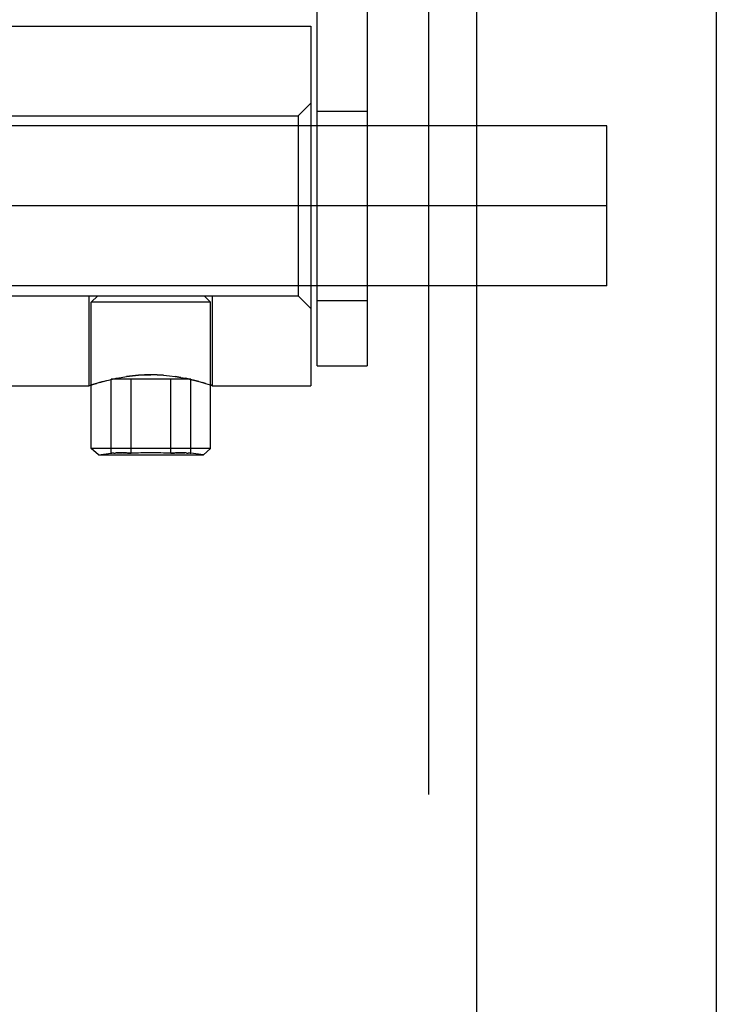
# Model space of a CAD drawing. Header units: inches. Extents: x 0 to 304, y 0 to 196.
# Tile 70 of 129: x 146.41 to 147.5, y 136.53 to 138.07. Entities that reach past the tile are written whole.
import ezdxf

# ---------------------------------------------------------------- set-up
doc = ezdxf.new("R2010")
doc.units = ezdxf.units.IN
doc.header["$LTSCALE"] = 16.696429
doc.header["$MEASUREMENT"] = 0
doc.linetypes.add('HIDDEN', pattern=[0.2, 0.1, -0.1])
doc.layers.get('0').update_dxf_attribs({"linetype": 'CONTINUOUS'})
doc.layers.add('DEFAULT_2', color=8, linetype='HIDDEN')
doc.layers.add('EXD_DOOR_ASSEMBLY', color=7, linetype='CONTINUOUS')

msp = doc.modelspace()

# ---------------------------------------------------------------- linework, layer by layer
at = {"color": 3, "linetype": 'Continuous'}
msp.add_line((147.5009, 138.7931), (147.5009, 104.4191), dxfattribs=at)
at = {"layer": 'DEFAULT_2', "color": 8, "linetype": 'HIDDEN'}
for p, q in [((146.8769, 137.5311), (146.8769, 138.6231)), ((146.9549, 138.6231), (146.9549, 137.5311)), ((145.3669, 138.0621), (146.8669, 138.0621)), ((146.8669, 138.0621), (146.8669, 137.5001)), ((146.8469, 137.9216), (146.8669, 137.9416)), ((145.3869, 137.9216), (146.8469, 137.9216)), ((146.8469, 137.9216), (146.8469, 137.6406)), ((146.8769, 137.9291), (146.9549, 137.9291)), ((147.3299, 137.9061), (130.3299, 137.9061)), ((147.3299, 137.6561), (147.3299, 137.9061)), ((147.3299, 137.7811), (130.3299, 137.7811)), ((147.3299, 137.6561), (130.3299, 137.6561)), ((145.3869, 137.6406), (146.8469, 137.6406)), ((146.5204, 137.5001), (146.5204, 137.6406)), ((146.5337, 137.6406), (146.5237, 137.6306)), ((146.7102, 137.6306), (146.5237, 137.6306)), ((146.5237, 137.4021), (146.5237, 137.6306)), ((146.7002, 137.6406), (146.7102, 137.6306)), ((146.7102, 137.4021), (146.7102, 137.6306)), ((146.7134, 137.5001), (146.7134, 137.6406)), ((146.8469, 137.6406), (146.8669, 137.6206)), ((146.8769, 137.6331), (146.9549, 137.6331)), ((146.8769, 137.5311), (146.9549, 137.5311)), ((146.5365, 137.5052), (146.542, 137.5068)), ((146.542, 137.5068), (146.5482, 137.5084)), ((146.5482, 137.5084), (146.5551, 137.5101)), ((146.6793, 137.5106), (146.5546, 137.5106)), ((146.5546, 137.3945), (146.5546, 137.5106)), ((146.555, 137.5101), (146.5625, 137.5117)), ((146.5624, 137.5117), (146.5704, 137.5132)), ((146.5858, 137.3945), (146.5858, 137.5106)), ((146.6481, 137.3945), (146.6481, 137.5106)), ((146.6635, 137.5131), (146.655, 137.5145)), ((146.6793, 137.3945), (146.6793, 137.5106)), ((145.7134, 137.5001), (146.5204, 137.5001)), ((146.5209, 137.5003), (146.5204, 137.5001)), ((146.7022, 137.5038), (146.6974, 137.5052)), ((146.7116, 137.5008), (146.7093, 137.5015)), ((146.7134, 137.5001), (146.8669, 137.5001)), ((146.7102, 137.4021), (146.5237, 137.4021)), ((146.535, 137.3922), (146.5237, 137.4021)), ((146.6989, 137.3922), (146.7102, 137.4021)), ((146.535, 137.3922), (146.5546, 137.3945)), ((146.535, 137.3922), (146.6989, 137.3922)), ((146.5546, 137.3945), (146.5556, 137.3946)), ((146.6782, 137.3946), (146.6793, 137.3945)), ((146.6989, 137.3922), (146.6793, 137.3945))]:
    msp.add_line(p, q, dxfattribs=at)
for points in [[(146.542, 137.5068), (146.5365, 137.5052), (146.5317, 137.5038), (146.5277, 137.5025), (146.5246, 137.5015), (146.5223, 137.5008)], [(146.5704, 137.5131), (146.5789, 137.5145), (146.5879, 137.5156), (146.5973, 137.5165), (146.607, 137.517), (146.6169, 137.5172)], [(146.6169, 137.5172), (146.6069, 137.517), (146.5973, 137.5165), (146.5879, 137.5156), (146.5789, 137.5145)], [(146.6366, 137.5165), (146.6269, 137.517), (146.6169, 137.5172)], [(146.6269, 137.517), (146.6366, 137.5165), (146.646, 137.5156), (146.655, 137.5145), (146.6634, 137.5132), (146.6714, 137.5117), (146.6788, 137.5101), (146.6856, 137.5084), (146.6918, 137.5068), (146.6974, 137.5052), (146.7021, 137.5038), (146.7061, 137.5026), (146.7093, 137.5015), (146.7116, 137.5008), (146.7134, 137.5001)], [(146.6919, 137.5068), (146.6857, 137.5084), (146.6788, 137.5101), (146.6714, 137.5117)], [(146.5204, 137.5001), (146.5209, 137.5003), (146.5223, 137.5008), (146.5246, 137.5015), (146.5277, 137.5026), (146.5317, 137.5038)], [(146.5589, 137.3949), (146.5578, 137.3948), (146.5567, 137.3947), (146.5556, 137.3946), (146.5546, 137.3945)], [(146.5589, 137.3949), (146.5599, 137.395), (146.561, 137.395), (146.5621, 137.3951)], [(146.5858, 137.3945), (146.5839, 137.3947), (146.582, 137.3948), (146.5802, 137.395), (146.5785, 137.3951), (146.5768, 137.3951), (146.5752, 137.3952), (146.5737, 137.3952), (146.5723, 137.3953), (146.5709, 137.3953), (146.5697, 137.3953), (146.5685, 137.3953), (146.5674, 137.3953), (146.5663, 137.3952), (146.5652, 137.3952), (146.5642, 137.3952), (146.5631, 137.3951), (146.5621, 137.3951)], [(146.5631, 137.3951), (146.5642, 137.3952), (146.5652, 137.3952), (146.5663, 137.3952), (146.5674, 137.3953), (146.5685, 137.3953), (146.5697, 137.3953), (146.571, 137.3953), (146.5723, 137.3953)], [(146.5737, 137.3952), (146.5752, 137.3952), (146.5768, 137.3951), (146.5785, 137.3951), (146.5802, 137.395), (146.582, 137.3948), (146.5839, 137.3947), (146.5858, 137.3945)], [(146.6718, 137.3951), (146.6707, 137.3951), (146.6697, 137.3952), (146.6686, 137.3952), (146.6676, 137.3952), (146.6665, 137.3953), (146.6653, 137.3953), (146.6642, 137.3953), (146.6629, 137.3953), (146.6616, 137.3953), (146.6601, 137.3952), (146.6586, 137.3952), (146.657, 137.3951), (146.6554, 137.3951), (146.6536, 137.395), (146.6518, 137.3948), (146.65, 137.3947), (146.6481, 137.3945)], [(146.6481, 137.3945), (146.65, 137.3947), (146.6518, 137.3948), (146.6536, 137.395)], [(146.6554, 137.3951), (146.657, 137.3951), (146.6586, 137.3952), (146.6602, 137.3952), (146.6616, 137.3953), (146.6629, 137.3953), (146.6642, 137.3953), (146.6653, 137.3953), (146.6665, 137.3953), (146.6676, 137.3952), (146.6686, 137.3952), (146.6697, 137.3952)], [(146.6718, 137.3951), (146.6729, 137.395), (146.6739, 137.395), (146.675, 137.3949)], [(146.6793, 137.3945), (146.6782, 137.3946), (146.6772, 137.3947), (146.6761, 137.3948), (146.675, 137.3949)]]:
    msp.add_lwpolyline(points, dxfattribs=at)
msp.add_arc((146.6169, 136.7726), 0.6227, 87.13, 92.87, dxfattribs=at)
at = {"layer": 'EXD_DOOR_ASSEMBLY', "color": 8, "linetype": 'HIDDEN'}
msp.add_line((147.0509, 138.5311), (147.0509, 134.4536), dxfattribs=at)
at = {"layer": 'EXD_DOOR_ASSEMBLY', "color": 3, "linetype": 'Continuous'}
msp.add_line((147.1259, 138.5311), (147.1259, 134.6086), dxfattribs=at)

doc.saveas('drawing.dxf')
